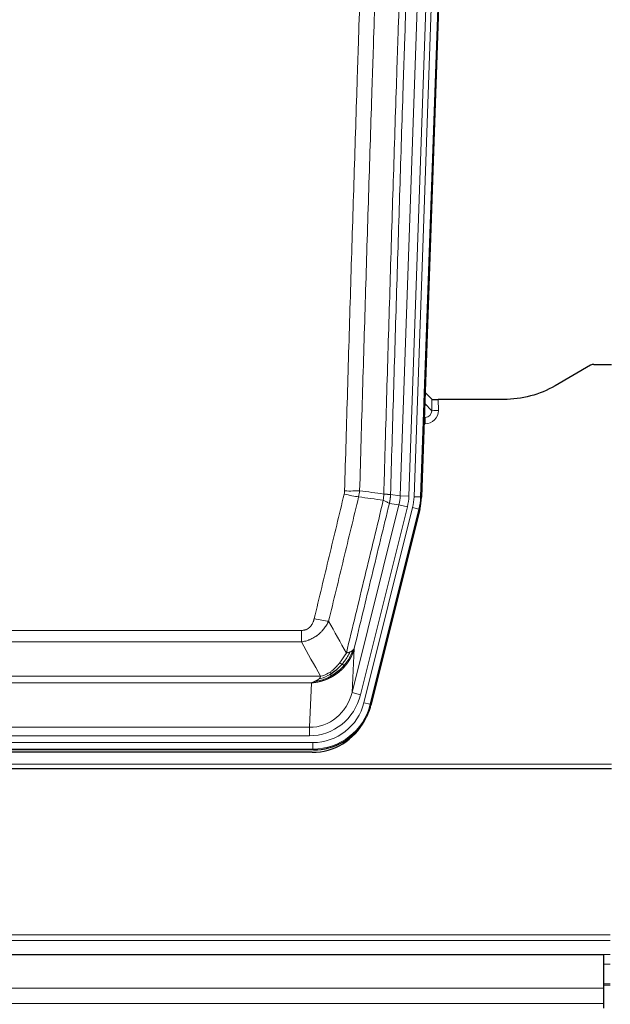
# Model space of a CAD drawing. Header units: inches. Extents: x 0 to 20790, y -12 to 14700.
# Tile 13 of 256: x 2356 to 2626, y 4997 to 5446. Entities that reach past the tile are written whole.
import ezdxf

# ---------------------------------------------------------------- set-up
doc = ezdxf.new("R2010")
doc.units = ezdxf.units.IN
doc.layers.add('1', color=7, linetype='Continuous', true_color=0xffffff)

msp = doc.modelspace()

# ---------------------------------------------------------------- linework, layer by layer
at = {"layer": '1', "color": 110, "linetype": 'Continuous', "lineweight": 13}
for p, q in [((2529.831, 5228.689), (2542.897, 5602.86)), ((2546.889, 5602.72), (2533.823, 5228.549)), ((2536.17, 5228.219), (2549.281, 5603.662)), ((2552.275, 5603.558), (2539.164, 5228.115)), ((2541.029, 5270.762), (2544.243, 5267.434)), ((2544.243, 5267.434), (2544.232, 5272.664)), ((2547.231, 5272.563), (2547.241, 5267.516)), ((2541.25, 5261.506), (2540.706, 5261.506)), ((2540.808, 5264.426), (2541.25, 5264.426)), ((2541.25, 5264.426), (2540.823, 5264.868)), ((2541.25, 5264.426), (2541.25, 5261.506)), ((2529.25, 5224.554), (2524.898, 5225.166)), ((2525.454, 5229.304), (2529.831, 5228.689)), ((2529.831, 5228.689), (2533.823, 5228.549)), ((2539.164, 5228.115), (2536.17, 5228.219)), ((2539.164, 5228.115), (2539.538, 5228.062)), ((2507.898, 5138.916), (2529.25, 5224.554)), ((2511.774, 5137.95), (2533.126, 5223.588)), ((2513.299, 5134.323), (2535.473, 5223.258)), ((2538.38, 5222.533), (2516.206, 5133.598)), ((2529.25, 5224.554), (2533.126, 5223.588)), ((2538.38, 5222.533), (2535.473, 5223.258)), ((2538.753, 5222.48), (2538.38, 5222.533)), ((2279.462, 5167.271), (2484.805, 5167.271)), ((2484.805, 5162.029), (2484.805, 5167.271)), ((2484.805, 5162.029), (2279.462, 5162.029)), ((2508.856, 5158.971), (2507.898, 5138.916)), ((2270.731, 5146.411), (2493.536, 5146.411)), ((2489.424, 5143.381), (2274.844, 5143.381)), ((2488.455, 5123.102), (2489.424, 5143.381)), ((2511.774, 5137.95), (2507.898, 5138.916)), ((2516.206, 5133.598), (2513.299, 5134.323)), ((2516.206, 5133.598), (2516.499, 5133.223)), ((2275.812, 5123.102), (2488.455, 5123.102)), ((2488.455, 5119.238), (2488.455, 5123.102)), ((2488.455, 5119.238), (2275.812, 5119.238)), ((2274.223, 5116.154), (2490.044, 5116.154)), ((2490.044, 5113.158), (2274.223, 5113.158)), ((2490.044, 5113.158), (2490.044, 5116.154)), ((2490.337, 5112.783), (2490.044, 5113.158)), ((2138.134, 5106.298), (2626.134, 5106.298)), ((2625.634, 5028.578), (1409.634, 5028.578)), ((2625.634, 5025.967), (1409.634, 5025.967)), ((2625.634, 5019.494), (1409.634, 5019.494)), ((2625.634, 5015.143), (2622.632, 5015.143)), ((2625.634, 5006.127), (2622.632, 5006.127)), ((2625.634, 5005.627), (2622.632, 5005.627)), ((2625.634, 5005.627), (2622.632, 5005.627)), ((2622.634, 5004.24), (1406.634, 5004.24)), ((2622.634, 4997.252), (1407.147, 4997.252))]:
    msp.add_line(p, q, dxfattribs=at)
at = {"layer": '1', "color": 2, "linetype": 'Continuous', "lineweight": 25}
for p, q in [((2552.656, 5603.708), (2539.538, 5228.062)), ((2616.678, 5288.176), (2600.513, 5278.833)), ((2618.176, 5288.578), (2626.134, 5288.578)), ((2544.232, 5272.664), (2541.205, 5275.799)), ((2577.134, 5272.563), (2547.231, 5272.563)), ((2538.753, 5222.48), (2516.499, 5133.223)), ((2490.337, 5112.783), (2273.93, 5112.783)), ((2489.745, 5111.74), (2274.522, 5111.74)), ((2138.134, 5104.35), (2626.134, 5104.35)), ((2622.634, 5019.32), (1407.147, 5019.32)), ((2622.634, 5004.24), (2622.634, 5019.32)), ((2622.634, 4997.252), (2622.634, 5004.24)), ((2622.634, 4995.009), (2622.634, 4997.252))]:
    msp.add_line(p, q, dxfattribs=at)
for centre, major_axis, ratio, start_param, end_param in [((2618.179, 5285.573), (0.923, -2.86), 0.9982885, 2.8298327, 3.3530369), ((2547.23, 5272.668), (3, 0), 0.0349646, 3.1753451, 4.712515), ((2512.518, 5229.014, 0), (-26.774, 3.763), 0.9986144, 3.0370169, 3.2461684), ((2490.279, 5139.82, 0), (-16.66, 21.323), 0.9977958, 3.5187977, 3.8037475), ((2489.72, 5138.757), (-16.639, 21.297), 0.9990195, 2.4788434, 3.5628372), ((2490.279, 5139.82, 0), (-16.66, 21.323), 0.9977958, 2.4794378, 3.5187977)]:
    msp.add_ellipse(centre, major_axis=major_axis, ratio=ratio, start_param=start_param, end_param=end_param, dxfattribs=at)
at = {"layer": '1', "color": 110, "linetype": 'Continuous', "lineweight": 13}
for centre, major_axis, ratio, start_param, end_param in [((2541.238, 5267.516), (3.237, -5.067), 0.9977321, 5.7157535, 7.2865499), ((2541.238, 5267.437), (1.726, -2.474), 0.9943829, 5.6754356, 7.2462319), ((2547.241, 5267.437), (-3, -0.006), 0.0261769, 4.7123351, 6.249505), ((2504.501, 5232.008), (-9.996, 0.288), 0.1133347, 1.5740649, 2.3314742), ((2504.313, 5230.603), (-9.719, 2.353), 0.1107863, 1.5976112, 2.3432486), ((2509.805, 5229.395), (19.844, -2.789), 0.9980617, 6.1786096, 6.387761), ((2509.805, 5229.395), (23.799, -3.345), 0.9986144, 6.1786096, 6.387761), ((2512.152, 5229.065, 0), (-23.799, 3.345), 0.9986144, 3.0370169, 3.2461684), ((2512.152, 5229.065), (26.766, -3.762), 0.9989218, 6.1786096, 6.387761), ((2490.652, 5174.028), (9.722, -2.342), 0.1329353, 4.744395, 5.4873531), ((2488.535, 5144.084), (-1.001, -20.961), 0.9530564, 0.0460885, 1.3674009), ((2488.535, 5144.084, 0), (-1.185, -24.82), 0.9658521, 0.0460885, 1.3674009), ((2489.992, 5140.187, 0), (-14.809, 18.954), 0.9977958, 2.4794378, 3.8037475), ((2489.992, 5140.187), (16.651, -21.313), 0.9982842, 5.6210305, 6.9453401)]:
    msp.add_ellipse(centre, major_axis=major_axis, ratio=ratio, start_param=start_param, end_param=end_param, dxfattribs=at)
for points, knots in [([(2522.365, 5229.434), (2522.421, 5231.368), (2522.477, 5233.301), (2522.589, 5237.169), (2522.757, 5242.97), (2523.153, 5256.511), (2523.496, 5268.124), (2524.189, 5291.357), (2525.13, 5322.356), (2526.588, 5368.92), (2527.593, 5400.006), (2528.167, 5417.505), (2528.23, 5419.449), (2528.358, 5423.338), (2528.551, 5429.172), (2529.002, 5442.785), (2529.394, 5454.455), (2529.722, 5464.182), (2529.788, 5466.127), (2529.92, 5470.018), (2530.118, 5475.854), (2530.583, 5489.471), (2530.986, 5501.142), (2531.798, 5524.483), (2532.895, 5555.601), (2534.023, 5586.713), (2534.594, 5602.268)], [0, 0, 0, 0, 0.015625, 0.015625, 0.03125, 0.0625, 0.125, 0.125, 0.25, 0.375, 0.5, 0.5, 0.515625, 0.515625, 0.53125, 0.5625, 0.625, 0.625, 0.640625, 0.640625, 0.65625, 0.6875, 0.75, 0.75, 0.875, 1, 1, 1, 1]), ([(2504.501, 5230.875), (2504.938, 5246.113), (2505.829, 5276.613), (2506.749, 5307.16), (2507.451, 5330.089), (2507.687, 5337.735), (2508.163, 5353.033), (2508.403, 5360.684), (2509.128, 5383.649), (2509.619, 5398.965), (2510.243, 5418.118), (2510.368, 5421.949), (2510.62, 5429.611), (2510.998, 5441.103), (2511.38, 5452.596), (2512.151, 5475.581), (2513.193, 5506.228), (2514.801, 5552.199), (2515.902, 5582.848), (2516.459, 5598.173)], [0, 0, 0, 0, 0.125, 0.25, 0.25, 0.3125, 0.3125, 0.375, 0.375, 0.5, 0.5, 0.53125, 0.53125, 0.5625, 0.625, 0.625, 0.75, 0.875, 1, 1, 1, 1]), ([(2523.342, 5597.829), (2522.784, 5582.524), (2521.682, 5551.913), (2520.072, 5505.999), (2519.029, 5475.39), (2518.257, 5452.433), (2517.874, 5440.955), (2517.495, 5429.477), (2517.244, 5421.825), (2517.118, 5417.999), (2516.494, 5398.87), (2516.002, 5383.572), (2515.276, 5360.637), (2515.035, 5352.995), (2514.559, 5337.716), (2514.323, 5330.08), (2513.62, 5307.18), (2512.698, 5276.67), (2511.806, 5246.208), (2511.368, 5230.989)], [0, 0, 0, 0, 0.125, 0.25, 0.375, 0.375, 0.4375, 0.46875, 0.46875, 0.5, 0.5, 0.625, 0.625, 0.6875, 0.6875, 0.75, 0.75, 0.875, 1, 1, 1, 1]), ([(2537.65, 5600.793), (2537.08, 5585.293), (2535.955, 5554.292), (2534.861, 5523.285), (2534.052, 5500.028), (2533.65, 5488.399), (2533.186, 5474.831), (2532.989, 5469.016), (2532.857, 5465.139), (2532.791, 5463.2), (2532.464, 5453.509), (2532.073, 5441.88), (2531.623, 5428.316), (2531.431, 5422.503), (2531.303, 5418.628), (2531.24, 5416.691), (2530.667, 5399.256), (2529.666, 5368.282), (2528.211, 5321.887), (2526.805, 5275.557), (2525.899, 5244.714), (2525.454, 5229.304)], [0, 0, 0, 0, 0.125, 0.25, 0.25, 0.3125, 0.34375, 0.359375, 0.359375, 0.375, 0.375, 0.4375, 0.46875, 0.484375, 0.484375, 0.5, 0.5, 0.625, 0.75, 0.875, 1, 1, 1, 1]), ([(2504.501, 5230.875), (2504.494, 5230.636), (2504.475, 5230.399), (2504.413, 5229.929), (2504.369, 5229.695), (2504.313, 5229.463)], [0, 0, 0, 0, 0.5, 0.5, 1, 1, 1, 1]), ([(2490.652, 5172.661), (2491.786, 5177.389), (2492.921, 5182.118), (2495.194, 5191.579), (2496.331, 5196.311), (2499.746, 5210.512), (2502.028, 5219.985), (2504.313, 5229.463)], [0, 0, 0, 0, 0.25, 0.25, 0.5, 0.5, 1, 1, 1, 1]), ([(2510.909, 5228.189), (2508.621, 5218.724), (2506.337, 5209.265), (2502.918, 5195.083), (2501.779, 5190.358), (2499.504, 5180.91), (2498.367, 5176.187), (2497.232, 5171.466)], [0, 0, 0, 0, 0.5, 0.5, 0.75, 0.75, 1, 1, 1, 1]), ([(2505.299, 5156.957), (2506.697, 5162.752), (2508.096, 5168.548), (2510.899, 5180.146), (2512.302, 5185.948), (2516.515, 5203.359), (2519.331, 5214.975), (2522.153, 5226.6)], [0, 0, 0, 0, 0.25, 0.25, 0.5, 0.5, 1, 1, 1, 1]), ([(2524.898, 5225.166), (2522.212, 5214.117), (2519.533, 5203.077), (2515.522, 5186.528), (2514.186, 5181.013), (2511.519, 5169.989), (2510.186, 5164.479), (2508.856, 5158.971)], [0, 0, 0, 0, 0.5, 0.5, 0.75, 0.75, 1, 1, 1, 1]), ([(2522.365, 5229.434), (2522.344, 5228.957), (2522.329, 5228.481), (2522.27, 5227.536), (2522.228, 5227.066), (2522.153, 5226.6)], [0, 0, 0, 0, 0.5, 0.5, 1, 1, 1, 1]), ([(2522.153, 5226.6), (2522.562, 5226.408), (2522.934, 5226.234), (2523.593, 5225.923), (2523.878, 5225.787), (2524.35, 5225.55), (2524.536, 5225.45), (2524.799, 5225.283), (2524.877, 5225.217), (2524.898, 5225.166)], [0, 0, 0, 0, 0.25, 0.25, 0.5, 0.5, 0.75, 0.75, 1, 1, 1, 1]), ([(2522.365, 5229.434), (2522.378, 5229.433), (2522.403, 5229.431), (2522.441, 5229.428), (2522.479, 5229.425), (2522.517, 5229.422), (2522.556, 5229.419), (2522.594, 5229.416), (2522.633, 5229.413), (2522.671, 5229.409), (2522.71, 5229.406), (2522.749, 5229.404), (2522.788, 5229.401), (2522.827, 5229.398), (2522.866, 5229.395), (2522.905, 5229.392), (2522.944, 5229.389), (2522.983, 5229.386), (2523.022, 5229.384), (2523.061, 5229.381), (2523.1, 5229.378), (2523.14, 5229.375), (2523.179, 5229.373), (2523.218, 5229.37), (2523.257, 5229.368), (2523.296, 5229.365), (2523.336, 5229.363), (2523.375, 5229.36), (2523.414, 5229.358), (2523.453, 5229.355), (2523.492, 5229.353), (2523.531, 5229.351), (2523.569, 5229.348), (2523.608, 5229.346), (2523.647, 5229.344), (2523.685, 5229.342), (2523.724, 5229.34), (2523.762, 5229.338), (2523.8, 5229.336), (2523.838, 5229.334), (2523.876, 5229.332), (2523.913, 5229.33), (2523.951, 5229.328), (2523.988, 5229.326), (2524.025, 5229.325), (2524.062, 5229.323), (2524.099, 5229.321), (2524.135, 5229.32), (2524.172, 5229.318), (2524.207, 5229.317), (2524.243, 5229.315), (2524.279, 5229.314), (2524.314, 5229.313), (2524.349, 5229.311), (2524.383, 5229.31), (2524.418, 5229.309), (2524.452, 5229.308), (2524.485, 5229.307), (2524.518, 5229.306), (2524.554, 5229.305), (2524.59, 5229.304), (2524.629, 5229.302), (2524.666, 5229.301), (2524.703, 5229.301), (2524.739, 5229.3), (2524.774, 5229.299), (2524.808, 5229.298), (2524.842, 5229.298), (2524.874, 5229.297), (2524.906, 5229.296), (2524.937, 5229.296), (2524.967, 5229.295), (2524.996, 5229.295), (2525.024, 5229.295), (2525.052, 5229.295), (2525.079, 5229.294), (2525.104, 5229.294), (2525.129, 5229.294), (2525.153, 5229.294), (2525.176, 5229.294), (2525.199, 5229.294), (2525.22, 5229.294), (2525.241, 5229.294), (2525.26, 5229.295), (2525.279, 5229.295), (2525.297, 5229.295), (2525.314, 5229.296), (2525.33, 5229.296), (2525.345, 5229.296), (2525.36, 5229.297), (2525.373, 5229.297), (2525.386, 5229.298), (2525.398, 5229.299), (2525.408, 5229.299), (2525.418, 5229.3), (2525.427, 5229.301), (2525.435, 5229.301), (2525.443, 5229.302), (2525.449, 5229.303), (2525.453, 5229.304), (2525.454, 5229.304)], [0, 0, 0, 0, 0.0069372, 0.0139334, 0.0209887, 0.028103, 0.0352764, 0.0425088, 0.0498003, 0.0571509, 0.0645605, 0.0720292, 0.0795569, 0.0871437, 0.0947896, 0.1024945, 0.1102584, 0.1180815, 0.1259636, 0.1339048, 0.141905, 0.1499643, 0.1580827, 0.1662601, 0.1744966, 0.1827922, 0.1911468, 0.1995605, 0.2080333, 0.2165651, 0.225156, 0.233806, 0.2425151, 0.2512832, 0.2601104, 0.2689967, 0.277942, 0.2869465, 0.29601, 0.3051325, 0.3143142, 0.3235549, 0.3328547, 0.3422136, 0.3516315, 0.3611085, 0.3706446, 0.3802398, 0.3898941, 0.3996074, 0.4093798, 0.4192113, 0.4291019, 0.4390515, 0.4490602, 0.459128, 0.4692549, 0.4794409, 0.4896859, 0.4999901, 0.5124905, 0.524991, 0.5374914, 0.5499918, 0.5624922, 0.5749926, 0.587493, 0.5999934, 0.6124937, 0.6249941, 0.6374944, 0.6499948, 0.6624951, 0.6749954, 0.6874957, 0.699996, 0.7124963, 0.7249966, 0.7374968, 0.7499971, 0.7624973, 0.7749976, 0.7874978, 0.799998, 0.8124982, 0.8249984, 0.8374986, 0.8499988, 0.8624989, 0.8749991, 0.8874992, 0.8999993, 0.9124995, 0.9249996, 0.9374997, 0.9499998, 0.9624998, 0.9749999, 0.9875, 1, 1, 1, 1]), ([(2525.454, 5229.304), (2525.454, 5229.291), (2525.453, 5229.244), (2525.449, 5229.141), (2525.442, 5228.975), (2525.431, 5228.746), (2525.412, 5228.453), (2525.383, 5228.096), (2525.342, 5227.677), (2525.298, 5227.319), (2525.259, 5227.043), (2525.234, 5226.872), (2525.208, 5226.705), (2525.181, 5226.543), (2525.153, 5226.385), (2525.126, 5226.232), (2525.097, 5226.083), (2525.069, 5225.939), (2525.041, 5225.799), (2525.012, 5225.664), (2524.983, 5225.533), (2524.955, 5225.407), (2524.927, 5225.285), (2524.908, 5225.205), (2524.898, 5225.166)], [0, 0, 0, 0, 0.0092499, 0.0337179, 0.073404, 0.128308, 0.1984299, 0.2837694, 0.3843264, 0.5001005, 0.5424888, 0.5838484, 0.6241794, 0.6634821, 0.7017567, 0.7390032, 0.7752221, 0.8104134, 0.8445775, 0.8777146, 0.909825, 0.9409091, 0.9709673, 1, 1, 1, 1]), ([(2490.652, 5172.661), (2490.631, 5172.574), (2490.609, 5172.486), (2490.563, 5172.312), (2490.539, 5172.225), (2490.463, 5171.966), (2490.409, 5171.795), (2490.291, 5171.457), (2490.227, 5171.29), (2490.091, 5170.96), (2490.017, 5170.797), (2489.86, 5170.476), (2489.776, 5170.318), (2489.641, 5170.085), (2489.594, 5170.007), (2489.498, 5169.854), (2489.448, 5169.778), (2489.294, 5169.555), (2489.186, 5169.41), (2488.958, 5169.131), (2488.839, 5168.997), (2488.649, 5168.804), (2488.552, 5168.71), (2488.451, 5168.619), (2488.383, 5168.559), (2488.348, 5168.529), (2488.174, 5168.383), (2488.029, 5168.274), (2487.582, 5167.972), (2487.266, 5167.803), (2486.845, 5167.633), (2486.76, 5167.601), (2486.587, 5167.541), (2486.5, 5167.514), (2486.239, 5167.439), (2486.063, 5167.398), (2485.708, 5167.333), (2485.529, 5167.31), (2485.169, 5167.278), (2484.988, 5167.271), (2484.805, 5167.271)], [0, 0, 0, 0, 0.03125, 0.03125, 0.0625, 0.0625, 0.125, 0.125, 0.1875, 0.1875, 0.25, 0.25, 0.3125, 0.3125, 0.34375, 0.34375, 0.375, 0.375, 0.4375, 0.4375, 0.5, 0.5, 0.53125, 0.546875, 0.546875, 0.5625, 0.5625, 0.625, 0.625, 0.75, 0.75, 0.78125, 0.78125, 0.8125, 0.8125, 0.875, 0.875, 0.9375, 0.9375, 1, 1, 1, 1]), ([(2497.232, 5171.466), (2496.934, 5170.855), (2496.608, 5170.263), (2495.895, 5169.119), (2495.509, 5168.567), (2494.88, 5167.771), (2494.608, 5167.446), (2494.323, 5167.13), (2494.208, 5167.004), (2494.15, 5166.942), (2493.974, 5166.756), (2493.856, 5166.634), (2493.253, 5166.033), (2492.744, 5165.584), (2492.072, 5165.063), (2491.936, 5164.961), (2491.729, 5164.81), (2491.659, 5164.761), (2491.519, 5164.663), (2491.449, 5164.615), (2491.097, 5164.376), (2490.81, 5164.195), (2489.934, 5163.681), (2489.329, 5163.377), (2488.626, 5163.08), (2488.547, 5163.047), (2488.39, 5162.984), (2488.31, 5162.952), (2488.072, 5162.861), (2487.913, 5162.802), (2487.433, 5162.636), (2487.111, 5162.535), (2486.136, 5162.265), (2485.475, 5162.127), (2484.805, 5162.029)], [0, 0, 0, 0, 0.125, 0.125, 0.25, 0.25, 0.3125, 0.328125, 0.328125, 0.34375, 0.34375, 0.375, 0.375, 0.5, 0.5, 0.53125, 0.53125, 0.546875, 0.546875, 0.5625, 0.5625, 0.625, 0.625, 0.75, 0.75, 0.765625, 0.765625, 0.78125, 0.78125, 0.8125, 0.8125, 0.875, 0.875, 1, 1, 1, 1]), ([(2508.217, 5158.188), (2507.604, 5156.376), (2506.708, 5154.597), (2505.179, 5152.415), (2504.769, 5151.885), (2504.334, 5151.375)], [0, 0, 0, 0, 0.75, 0.75, 1, 1, 1, 1]), ([(2508.856, 5158.971), (2508.85, 5158.948), (2508.838, 5158.903), (2508.82, 5158.834), (2508.802, 5158.766), (2508.783, 5158.698), (2508.764, 5158.631), (2508.746, 5158.564), (2508.727, 5158.497), (2508.708, 5158.43), (2508.688, 5158.364), (2508.669, 5158.298), (2508.649, 5158.232), (2508.63, 5158.167), (2508.61, 5158.102), (2508.59, 5158.037), (2508.569, 5157.972), (2508.549, 5157.908), (2508.528, 5157.844), (2508.508, 5157.78), (2508.487, 5157.717), (2508.466, 5157.654), (2508.445, 5157.591), (2508.424, 5157.529), (2508.402, 5157.466), (2508.381, 5157.404), (2508.359, 5157.343), (2508.337, 5157.282), (2508.316, 5157.221), (2508.294, 5157.16), (2508.272, 5157.099), (2508.249, 5157.039), (2508.227, 5156.979), (2508.205, 5156.92), (2508.182, 5156.861), (2508.159, 5156.802), (2508.137, 5156.743), (2508.114, 5156.684), (2508.091, 5156.626), (2508.068, 5156.569), (2508.045, 5156.511), (2508.022, 5156.454), (2507.998, 5156.397), (2507.975, 5156.34), (2507.951, 5156.284), (2507.928, 5156.228), (2507.904, 5156.172), (2507.881, 5156.117), (2507.857, 5156.061), (2507.833, 5156.006), (2507.809, 5155.952), (2507.785, 5155.897), (2507.761, 5155.843), (2507.737, 5155.79), (2507.713, 5155.736), (2507.688, 5155.683), (2507.664, 5155.63), (2507.64, 5155.577), (2507.615, 5155.525), (2507.591, 5155.473), (2507.566, 5155.421), (2507.542, 5155.37), (2507.517, 5155.319), (2507.492, 5155.268), (2507.468, 5155.217), (2507.443, 5155.167), (2507.418, 5155.117), (2507.394, 5155.067), (2507.369, 5155.017), (2507.344, 5154.968), (2507.319, 5154.919), (2507.294, 5154.871), (2507.269, 5154.822), (2507.244, 5154.774), (2507.219, 5154.726), (2507.194, 5154.679), (2507.169, 5154.631), (2507.144, 5154.584), (2507.119, 5154.538), (2507.094, 5154.491), (2507.069, 5154.445), (2507.044, 5154.399), (2507.019, 5154.353), (2506.994, 5154.308), (2506.969, 5154.263), (2506.944, 5154.218), (2506.919, 5154.174), (2506.893, 5154.129), (2506.868, 5154.085), (2506.843, 5154.042), (2506.818, 5153.998), (2506.793, 5153.955), (2506.768, 5153.912), (2506.743, 5153.869), (2506.718, 5153.827), (2506.693, 5153.785), (2506.668, 5153.743), (2506.643, 5153.701), (2506.618, 5153.66), (2506.593, 5153.619), (2506.569, 5153.578), (2506.544, 5153.537), (2506.519, 5153.497), (2506.494, 5153.457), (2506.469, 5153.417), (2506.445, 5153.378), (2506.42, 5153.338), (2506.395, 5153.299), (2506.371, 5153.261), (2506.346, 5153.222), (2506.322, 5153.184), (2506.297, 5153.146), (2506.273, 5153.108), (2506.248, 5153.071), (2506.224, 5153.033), (2506.2, 5152.996), (2506.175, 5152.96), (2506.151, 5152.923), (2506.127, 5152.887), (2506.103, 5152.851), (2506.079, 5152.815), (2506.055, 5152.78), (2506.031, 5152.745), (2506.007, 5152.71), (2505.983, 5152.675), (2505.96, 5152.64), (2505.936, 5152.606), (2505.912, 5152.572), (2505.889, 5152.538), (2505.865, 5152.505), (2505.842, 5152.471), (2505.819, 5152.438), (2505.795, 5152.406), (2505.772, 5152.373), (2505.749, 5152.341), (2505.726, 5152.309), (2505.703, 5152.277), (2505.68, 5152.245), (2505.658, 5152.214), (2505.635, 5152.183), (2505.612, 5152.152), (2505.59, 5152.121), (2505.567, 5152.091), (2505.545, 5152.06), (2505.522, 5152.03), (2505.5, 5152.001), (2505.478, 5151.971), (2505.456, 5151.942), (2505.434, 5151.913), (2505.412, 5151.884), (2505.391, 5151.855), (2505.369, 5151.827), (2505.347, 5151.799), (2505.326, 5151.771), (2505.305, 5151.743), (2505.283, 5151.716), (2505.262, 5151.689), (2505.241, 5151.662), (2505.22, 5151.635), (2505.199, 5151.608), (2505.179, 5151.582), (2505.158, 5151.556), (2505.137, 5151.53), (2505.117, 5151.504), (2505.097, 5151.479), (2505.076, 5151.453), (2505.056, 5151.428), (2505.036, 5151.404), (2505.016, 5151.379), (2504.997, 5151.355), (2504.977, 5151.33), (2504.957, 5151.307), (2504.938, 5151.283), (2504.919, 5151.259), (2504.9, 5151.236), (2504.88, 5151.213), (2504.862, 5151.19), (2504.843, 5151.167), (2504.83, 5151.152), (2504.824, 5151.145)], [0, 0, 0, 0, 0.0080212, 0.0160154, 0.0239827, 0.0319231, 0.0398365, 0.0477229, 0.0555824, 0.0634149, 0.0712205, 0.0789992, 0.0867509, 0.0944756, 0.1021734, 0.1098443, 0.1174881, 0.1251051, 0.1326951, 0.1402581, 0.1477942, 0.1553034, 0.1627856, 0.1702408, 0.1776691, 0.1850704, 0.1924448, 0.1997923, 0.2071128, 0.2144063, 0.2216729, 0.2289126, 0.2361253, 0.243311, 0.2504698, 0.2576016, 0.2647065, 0.2717845, 0.2788355, 0.2858595, 0.2928566, 0.2998268, 0.30677, 0.3136862, 0.3205755, 0.3274379, 0.3342733, 0.3410817, 0.3478632, 0.3546178, 0.3613454, 0.3680461, 0.3747198, 0.3813665, 0.3879863, 0.3945792, 0.4011451, 0.4076841, 0.4141961, 0.4206811, 0.4271393, 0.4335704, 0.4399746, 0.4463519, 0.4527022, 0.4590256, 0.465322, 0.4715915, 0.477834, 0.4840496, 0.4902382, 0.4963999, 0.5025346, 0.5086424, 0.5147232, 0.5207771, 0.526804, 0.532804, 0.5387771, 0.5447232, 0.5506423, 0.5565345, 0.5623997, 0.568238, 0.5740494, 0.5798338, 0.5855912, 0.5913217, 0.5970253, 0.6027019, 0.6083515, 0.6139742, 0.61957, 0.6251388, 0.6306807, 0.6361956, 0.6416836, 0.6471446, 0.6525787, 0.6579858, 0.663366, 0.6687192, 0.6740455, 0.6793448, 0.6846172, 0.6898627, 0.6950812, 0.7002727, 0.7054373, 0.710575, 0.7156857, 0.7207694, 0.7258262, 0.7308561, 0.735859, 0.740835, 0.745784, 0.7507061, 0.7556012, 0.7604694, 0.7653107, 0.7701249, 0.7749123, 0.7796727, 0.7844061, 0.7891127, 0.7937922, 0.7984448, 0.8030705, 0.8076692, 0.812241, 0.8167858, 0.8213037, 0.8257947, 0.8302587, 0.8346957, 0.8391058, 0.843489, 0.8478452, 0.8521745, 0.8564768, 0.8607522, 0.8650006, 0.8692221, 0.8734166, 0.8775842, 0.8817249, 0.8858386, 0.8899254, 0.8939852, 0.8980181, 0.902024, 0.906003, 0.909955, 0.9138802, 0.9177783, 0.9216495, 0.9254938, 0.9293111, 0.9331015, 0.936865, 0.9406015, 0.944311, 0.9479937, 0.9516493, 0.9552781, 0.9588799, 0.9624547, 0.9660026, 0.9695236, 0.9730176, 0.9764847, 0.9799249, 0.9833381, 0.9867243, 0.9900837, 0.993416, 0.9967215, 1, 1, 1, 1]), ([(2508.217, 5158.188), (2508.178, 5158.158), (2508.137, 5158.128), (2507.97, 5158.009), (2507.831, 5157.922), (2507.527, 5157.754), (2507.363, 5157.673), (2507.128, 5157.568), (2507.068, 5157.542), (2507.006, 5157.517)], [0, 0, 0, 0, 0.125, 0.125, 0.5, 0.5, 0.875, 0.875, 1, 1, 1, 1]), ([(2508.856, 5158.971), (2508.771, 5158.763), (2508.629, 5158.563), (2508.366, 5158.311), (2508.294, 5158.249), (2508.217, 5158.188)], [0, 0, 0, 0, 0.75, 0.75, 1, 1, 1, 1]), ([(2505.299, 5156.957), (2504.606, 5155.817), (2503.84, 5154.628), (2502.713, 5153.098), (2502.422, 5152.721), (2502.124, 5152.351)], [0, 0, 0, 0, 0.75, 0.75, 1, 1, 1, 1]), ([(2507.006, 5157.517), (2506.308, 5156.051), (2505.437, 5154.597), (2504.076, 5152.778), (2503.719, 5152.333), (2503.348, 5151.902)], [0, 0, 0, 0, 0.75, 0.75, 1, 1, 1, 1]), ([(2507.006, 5157.517), (2506.883, 5157.465), (2506.755, 5157.415), (2506.423, 5157.293), (2506.212, 5157.222), (2505.771, 5157.086), (2505.54, 5157.02), (2505.299, 5156.957)], [0, 0, 0, 0, 0.25, 0.25, 0.625, 0.625, 1, 1, 1, 1]), ([(2504.824, 5151.145), (2504.809, 5151.127), (2504.78, 5151.092), (2504.736, 5151.04), (2504.691, 5150.987), (2504.647, 5150.935), (2504.602, 5150.883), (2504.558, 5150.832), (2504.513, 5150.78), (2504.468, 5150.729), (2504.423, 5150.678), (2504.378, 5150.628), (2504.333, 5150.577), (2504.288, 5150.527), (2504.243, 5150.477), (2504.197, 5150.427), (2504.152, 5150.377), (2504.106, 5150.328), (2504.06, 5150.279), (2504.014, 5150.23), (2503.969, 5150.181), (2503.923, 5150.133), (2503.877, 5150.084), (2503.83, 5150.036), (2503.784, 5149.989), (2503.738, 5149.941), (2503.691, 5149.894), (2503.645, 5149.846), (2503.598, 5149.799), (2503.552, 5149.753), (2503.505, 5149.706), (2503.458, 5149.66), (2503.412, 5149.614), (2503.365, 5149.568), (2503.318, 5149.522), (2503.271, 5149.477), (2503.223, 5149.431), (2503.176, 5149.386), (2503.129, 5149.342), (2503.082, 5149.297), (2503.034, 5149.253), (2502.987, 5149.208), (2502.939, 5149.164), (2502.892, 5149.121), (2502.844, 5149.077), (2502.796, 5149.034), (2502.749, 5148.991), (2502.701, 5148.948), (2502.653, 5148.905), (2502.605, 5148.863), (2502.557, 5148.821), (2502.509, 5148.779), (2502.461, 5148.737), (2502.413, 5148.695), (2502.365, 5148.654), (2502.317, 5148.613), (2502.268, 5148.572), (2502.22, 5148.531), (2502.172, 5148.49), (2502.123, 5148.45), (2502.075, 5148.41), (2502.026, 5148.37), (2501.978, 5148.33), (2501.929, 5148.291), (2501.881, 5148.251), (2501.832, 5148.212), (2501.784, 5148.173), (2501.735, 5148.135), (2501.686, 5148.096), (2501.638, 5148.058), (2501.589, 5148.02), (2501.54, 5147.982), (2501.491, 5147.944), (2501.442, 5147.907), (2501.393, 5147.869), (2501.345, 5147.832), (2501.296, 5147.795), (2501.247, 5147.759), (2501.198, 5147.722), (2501.149, 5147.686), (2501.1, 5147.65), (2501.051, 5147.614), (2501.002, 5147.578), (2500.953, 5147.543), (2500.904, 5147.508), (2500.855, 5147.473), (2500.805, 5147.438), (2500.756, 5147.403), (2500.707, 5147.368), (2500.658, 5147.334), (2500.609, 5147.3), (2500.56, 5147.266), (2500.511, 5147.232), (2500.461, 5147.199), (2500.412, 5147.166), (2500.363, 5147.133), (2500.314, 5147.1), (2500.265, 5147.067), (2500.216, 5147.034), (2500.166, 5147.002), (2500.117, 5146.97), (2500.068, 5146.938), (2500.019, 5146.906), (2499.97, 5146.874), (2499.92, 5146.843), (2499.871, 5146.812), (2499.822, 5146.781), (2499.773, 5146.75), (2499.724, 5146.719), (2499.675, 5146.689), (2499.626, 5146.658), (2499.576, 5146.628), (2499.527, 5146.598), (2499.478, 5146.569), (2499.429, 5146.539), (2499.38, 5146.51), (2499.331, 5146.48), (2499.282, 5146.451), (2499.233, 5146.422), (2499.184, 5146.394), (2499.135, 5146.365), (2499.086, 5146.337), (2499.037, 5146.309), (2498.988, 5146.281), (2498.939, 5146.253), (2498.89, 5146.226), (2498.841, 5146.198), (2498.792, 5146.171), (2498.744, 5146.144), (2498.695, 5146.117), (2498.646, 5146.09), (2498.597, 5146.064), (2498.548, 5146.037), (2498.5, 5146.011), (2498.451, 5145.985), (2498.402, 5145.959), (2498.354, 5145.934), (2498.305, 5145.908), (2498.257, 5145.883), (2498.208, 5145.857), (2498.16, 5145.832), (2498.111, 5145.808), (2498.063, 5145.783), (2498.014, 5145.758), (2497.966, 5145.734), (2497.918, 5145.71), (2497.869, 5145.686), (2497.837, 5145.67), (2497.821, 5145.662)], [0, 0, 0, 0, 0.0076941, 0.0153765, 0.0230472, 0.0307061, 0.0383534, 0.045989, 0.0536129, 0.061225, 0.0688255, 0.0764143, 0.0839914, 0.0915567, 0.0991104, 0.1066524, 0.1141827, 0.1217013, 0.1292082, 0.1367034, 0.1441869, 0.1516588, 0.1591189, 0.1665674, 0.1740041, 0.1814292, 0.1888426, 0.1962444, 0.2036344, 0.2110128, 0.2183794, 0.2257344, 0.2330778, 0.2404094, 0.2477294, 0.2550377, 0.2623343, 0.2696193, 0.2768926, 0.2841542, 0.2914041, 0.2986424, 0.305869, 0.313084, 0.3202872, 0.3274789, 0.3346588, 0.3418271, 0.3489838, 0.3561287, 0.3632621, 0.3703837, 0.3774937, 0.3845921, 0.3916788, 0.3987539, 0.4058173, 0.412869, 0.4199092, 0.4269376, 0.4339544, 0.4409596, 0.4479532, 0.454935, 0.4619053, 0.4688639, 0.4758109, 0.4827462, 0.4896699, 0.496582, 0.5034825, 0.5103713, 0.5172485, 0.524114, 0.5309679, 0.5378102, 0.5446409, 0.55146, 0.5582674, 0.5650632, 0.5718474, 0.57862, 0.5853809, 0.5921303, 0.598868, 0.6055941, 0.6123087, 0.6190116, 0.6257029, 0.6323825, 0.6390506, 0.6457071, 0.652352, 0.6589853, 0.665607, 0.672217, 0.6788155, 0.6854024, 0.6919777, 0.6985414, 0.7050935, 0.7116341, 0.718163, 0.7246804, 0.7311862, 0.7376804, 0.744163, 0.750634, 0.7570935, 0.7635413, 0.7699776, 0.7764024, 0.7828155, 0.7892171, 0.7956072, 0.8019856, 0.8083525, 0.8147079, 0.8210516, 0.8273839, 0.8337045, 0.8400136, 0.8463112, 0.8525972, 0.8588716, 0.8651345, 0.8713859, 0.8776257, 0.8838539, 0.8900706, 0.8962758, 0.9024695, 0.9086516, 0.9148221, 0.9209812, 0.9271287, 0.9332646, 0.9393891, 0.945502, 0.9516034, 0.9576933, 0.9637717, 0.9698385, 0.9758938, 0.9819376, 0.9879699, 0.9939907, 1, 1, 1, 1]), ([(2502.124, 5152.351), (2501.974, 5152.165), (2501.823, 5151.982), (2501.208, 5151.259), (2500.729, 5150.737), (2499.735, 5149.756), (2499.22, 5149.297), (2498.513, 5148.738), (2498.335, 5148.603), (2498.154, 5148.472)], [0, 0, 0, 0, 0.125, 0.125, 0.5, 0.5, 0.875, 0.875, 1, 1, 1, 1]), ([(2503.348, 5151.902), (2503.249, 5151.95), (2503.148, 5151.998), (2502.891, 5152.112), (2502.734, 5152.176), (2502.423, 5152.282), (2502.27, 5152.325), (2502.124, 5152.351)], [0, 0, 0, 0, 0.25, 0.25, 0.625, 0.625, 1, 1, 1, 1]), ([(2504.334, 5151.375), (2504.303, 5151.392), (2504.271, 5151.41), (2504.136, 5151.485), (2504.023, 5151.548), (2503.774, 5151.683), (2503.638, 5151.756), (2503.446, 5151.853), (2503.397, 5151.878), (2503.348, 5151.902)], [0, 0, 0, 0, 0.125, 0.125, 0.5, 0.5, 0.875, 0.875, 1, 1, 1, 1]), ([(2504.824, 5151.145), (2504.753, 5151.157), (2504.653, 5151.202), (2504.452, 5151.31), (2504.395, 5151.34), (2504.334, 5151.375)], [0, 0, 0, 0, 0.75, 0.75, 1, 1, 1, 1]), ([(2497.821, 5145.662), (2497.8, 5145.651), (2497.756, 5145.63), (2497.691, 5145.598), (2497.626, 5145.567), (2497.561, 5145.536), (2497.496, 5145.505), (2497.431, 5145.474), (2497.366, 5145.444), (2497.301, 5145.414), (2497.236, 5145.384), (2497.17, 5145.354), (2497.105, 5145.325), (2497.04, 5145.295), (2496.975, 5145.267), (2496.91, 5145.238), (2496.845, 5145.209), (2496.779, 5145.181), (2496.714, 5145.153), (2496.649, 5145.125), (2496.584, 5145.098), (2496.518, 5145.071), (2496.453, 5145.044), (2496.388, 5145.017), (2496.323, 5144.99), (2496.257, 5144.964), (2496.192, 5144.938), (2496.127, 5144.912), (2496.062, 5144.887), (2495.996, 5144.861), (2495.931, 5144.836), (2495.866, 5144.811), (2495.801, 5144.787), (2495.736, 5144.762), (2495.67, 5144.738), (2495.605, 5144.714), (2495.54, 5144.69), (2495.475, 5144.667), (2495.41, 5144.643), (2495.345, 5144.62), (2495.28, 5144.598), (2495.215, 5144.575), (2495.15, 5144.553), (2495.084, 5144.531), (2495.019, 5144.509), (2494.954, 5144.487), (2494.889, 5144.465), (2494.825, 5144.444), (2494.76, 5144.423), (2494.695, 5144.402), (2494.63, 5144.382), (2494.565, 5144.362), (2494.5, 5144.341), (2494.435, 5144.322), (2494.371, 5144.302), (2494.306, 5144.282), (2494.241, 5144.263), (2494.177, 5144.244), (2494.112, 5144.225), (2494.047, 5144.207), (2493.983, 5144.188), (2493.918, 5144.17), (2493.854, 5144.152), (2493.789, 5144.135), (2493.725, 5144.117), (2493.661, 5144.1), (2493.596, 5144.083), (2493.532, 5144.066), (2493.468, 5144.049), (2493.404, 5144.033), (2493.34, 5144.016), (2493.275, 5144), (2493.211, 5143.984), (2493.147, 5143.969), (2493.083, 5143.953), (2493.02, 5143.938), (2492.956, 5143.923), (2492.892, 5143.908), (2492.828, 5143.894), (2492.764, 5143.879), (2492.701, 5143.865), (2492.637, 5143.851), (2492.574, 5143.837), (2492.51, 5143.824), (2492.447, 5143.81), (2492.383, 5143.797), (2492.32, 5143.784), (2492.257, 5143.771), (2492.194, 5143.758), (2492.131, 5143.746), (2492.068, 5143.734), (2492.005, 5143.722), (2491.942, 5143.71), (2491.879, 5143.698), (2491.816, 5143.687), (2491.753, 5143.676), (2491.691, 5143.664), (2491.628, 5143.654), (2491.565, 5143.643), (2491.503, 5143.632), (2491.44, 5143.622), (2491.378, 5143.612), (2491.316, 5143.602), (2491.254, 5143.592), (2491.192, 5143.582), (2491.129, 5143.573), (2491.068, 5143.564), (2491.006, 5143.555), (2490.944, 5143.546), (2490.882, 5143.537), (2490.82, 5143.529), (2490.759, 5143.52), (2490.697, 5143.512), (2490.636, 5143.504), (2490.574, 5143.496), (2490.513, 5143.489), (2490.452, 5143.481), (2490.391, 5143.474), (2490.33, 5143.467), (2490.269, 5143.46), (2490.208, 5143.453), (2490.147, 5143.447), (2490.086, 5143.44), (2490.025, 5143.434), (2489.965, 5143.428), (2489.904, 5143.422), (2489.844, 5143.416), (2489.784, 5143.411), (2489.723, 5143.405), (2489.663, 5143.4), (2489.603, 5143.395), (2489.543, 5143.39), (2489.483, 5143.385), (2489.444, 5143.382), (2489.424, 5143.381)], [0, 0, 0, 0, 0.0081592, 0.0163092, 0.0244501, 0.0325819, 0.0407045, 0.0488181, 0.0569225, 0.0650178, 0.0731041, 0.0811812, 0.0892493, 0.0973083, 0.1053581, 0.113399, 0.1214307, 0.1294534, 0.137467, 0.1454716, 0.1534671, 0.1614536, 0.169431, 0.1773994, 0.1853588, 0.1933091, 0.2012504, 0.2091827, 0.217106, 0.2250203, 0.2329256, 0.2408219, 0.2487092, 0.2565875, 0.2644568, 0.2723172, 0.2801686, 0.288011, 0.2958444, 0.303669, 0.3114845, 0.3192911, 0.3270888, 0.3348775, 0.3426574, 0.3504282, 0.3581902, 0.3659433, 0.3736874, 0.3814227, 0.389149, 0.3968665, 0.4045751, 0.4122748, 0.4199656, 0.4276476, 0.4353206, 0.4429849, 0.4506403, 0.4582868, 0.4659245, 0.4735534, 0.4811734, 0.4887846, 0.496387, 0.5039805, 0.5115653, 0.5191413, 0.5267084, 0.5342668, 0.5418164, 0.5493572, 0.5568893, 0.5644125, 0.5719271, 0.5794328, 0.5869298, 0.5944181, 0.6018976, 0.6093684, 0.6168305, 0.6242839, 0.6317285, 0.6391644, 0.6465917, 0.6540102, 0.6614201, 0.6688212, 0.6762137, 0.6835975, 0.6909727, 0.6983392, 0.705697, 0.7130462, 0.7203868, 0.7277187, 0.735042, 0.7423567, 0.7496628, 0.7569603, 0.7642491, 0.7715294, 0.7788011, 0.7860642, 0.7933187, 0.8005646, 0.807802, 0.8150309, 0.8222512, 0.8294629, 0.8366661, 0.8438608, 0.851047, 0.8582246, 0.8653938, 0.8725544, 0.8797065, 0.8868502, 0.8939854, 0.9011121, 0.9082303, 0.9153401, 0.9224414, 0.9295343, 0.9366187, 0.9436947, 0.9507623, 0.9578214, 0.9648722, 0.9719145, 0.9789485, 0.985974, 0.9929912, 1, 1, 1, 1]), ([(2498.136, 5146.374), (2497.558, 5146.064), (2496.97, 5145.783), (2494.596, 5144.778), (2492.767, 5144.295), (2490.994, 5144.072)], [0, 0, 0, 0, 0.25, 0.25, 1, 1, 1, 1]), ([(2490.994, 5144.072), (2491.009, 5144.079), (2491.037, 5144.092), (2491.078, 5144.113), (2491.119, 5144.132), (2491.158, 5144.152), (2491.197, 5144.171), (2491.234, 5144.19), (2491.27, 5144.208), (2491.306, 5144.226), (2491.34, 5144.244), (2491.373, 5144.261), (2491.405, 5144.277), (2491.436, 5144.294), (2491.466, 5144.309), (2491.495, 5144.325), (2491.523, 5144.34), (2491.55, 5144.354), (2491.576, 5144.368), (2491.6, 5144.381), (2491.624, 5144.394), (2491.647, 5144.406), (2491.668, 5144.418), (2491.689, 5144.429), (2491.708, 5144.44), (2491.727, 5144.45), (2491.744, 5144.46), (2491.76, 5144.469), (2491.775, 5144.478), (2491.79, 5144.486), (2491.803, 5144.493), (2491.815, 5144.5), (2491.826, 5144.506), (2491.836, 5144.512), (2491.845, 5144.517), (2491.853, 5144.521), (2491.859, 5144.525), (2491.865, 5144.528), (2491.87, 5144.531), (2491.882, 5144.538), (2491.903, 5144.551), (2491.932, 5144.568), (2491.961, 5144.585), (2491.989, 5144.602), (2492.017, 5144.619), (2492.045, 5144.636), (2492.072, 5144.653), (2492.099, 5144.67), (2492.125, 5144.687), (2492.152, 5144.704), (2492.178, 5144.72), (2492.203, 5144.737), (2492.229, 5144.754), (2492.254, 5144.77), (2492.278, 5144.787), (2492.303, 5144.803), (2492.327, 5144.82), (2492.35, 5144.836), (2492.374, 5144.852), (2492.397, 5144.869), (2492.419, 5144.885), (2492.442, 5144.901), (2492.464, 5144.917), (2492.485, 5144.933), (2492.507, 5144.949), (2492.528, 5144.964), (2492.548, 5144.98), (2492.569, 5144.996), (2492.589, 5145.011), (2492.609, 5145.027), (2492.628, 5145.042), (2492.647, 5145.057), (2492.659, 5145.067), (2492.666, 5145.072)], [0, 0, 0, 0, 0.0247661, 0.0489206, 0.0724636, 0.0953949, 0.1177147, 0.1394229, 0.1605195, 0.1810045, 0.2008779, 0.2201398, 0.23879, 0.2568287, 0.2742558, 0.2910713, 0.3072753, 0.3228676, 0.3378484, 0.3522176, 0.3659752, 0.3791212, 0.3916556, 0.4035785, 0.4148897, 0.4255894, 0.4356775, 0.445154, 0.454019, 0.4622723, 0.4699141, 0.4769443, 0.4833629, 0.48917, 0.4943654, 0.4989493, 0.5029216, 0.5062824, 0.5090316, 0.5111692, 0.5284651, 0.5456049, 0.5625886, 0.5794163, 0.5960881, 0.612604, 0.6289642, 0.6451687, 0.6612176, 0.6771111, 0.6928491, 0.7084319, 0.7238594, 0.7391318, 0.7542492, 0.7692118, 0.7840195, 0.7986726, 0.8131712, 0.8275153, 0.8417051, 0.8557408, 0.8696224, 0.8833501, 0.8969241, 0.9103445, 0.9236114, 0.936725, 0.9496856, 0.9624932, 0.975148, 0.9876502, 1, 1, 1, 1]), ([(2498.305, 5147.49), (2497.847, 5147.198), (2497.383, 5146.927), (2495.513, 5145.933), (2494.076, 5145.393), (2492.666, 5145.072)], [0, 0, 0, 0, 0.25, 0.25, 1, 1, 1, 1]), ([(2492.666, 5145.072), (2492.674, 5145.079), (2492.69, 5145.092), (2492.713, 5145.112), (2492.737, 5145.131), (2492.76, 5145.151), (2492.782, 5145.171), (2492.804, 5145.191), (2492.826, 5145.211), (2492.848, 5145.231), (2492.869, 5145.251), (2492.89, 5145.271), (2492.911, 5145.291), (2492.931, 5145.311), (2492.951, 5145.331), (2492.971, 5145.351), (2492.99, 5145.371), (2493.009, 5145.391), (2493.028, 5145.411), (2493.046, 5145.431), (2493.064, 5145.451), (2493.082, 5145.472), (2493.099, 5145.492), (2493.116, 5145.512), (2493.133, 5145.532), (2493.149, 5145.553), (2493.165, 5145.573), (2493.181, 5145.593), (2493.196, 5145.614), (2493.211, 5145.634), (2493.226, 5145.654), (2493.24, 5145.675), (2493.254, 5145.695), (2493.268, 5145.715), (2493.281, 5145.736), (2493.294, 5145.756), (2493.307, 5145.777), (2493.32, 5145.797), (2493.332, 5145.818), (2493.343, 5145.838), (2493.355, 5145.858), (2493.366, 5145.879), (2493.376, 5145.899), (2493.387, 5145.92), (2493.397, 5145.94), (2493.407, 5145.961), (2493.416, 5145.981), (2493.425, 5146.002), (2493.434, 5146.022), (2493.442, 5146.043), (2493.45, 5146.063), (2493.458, 5146.084), (2493.465, 5146.104), (2493.472, 5146.125), (2493.479, 5146.145), (2493.485, 5146.166), (2493.492, 5146.186), (2493.497, 5146.206), (2493.503, 5146.227), (2493.508, 5146.247), (2493.513, 5146.268), (2493.517, 5146.288), (2493.521, 5146.309), (2493.525, 5146.329), (2493.528, 5146.349), (2493.531, 5146.37), (2493.534, 5146.39), (2493.536, 5146.404), (2493.536, 5146.411)], [0, 0, 0, 0, 0.0185022, 0.0368847, 0.0551481, 0.073293, 0.0913199, 0.1092294, 0.1270222, 0.1446988, 0.1622598, 0.1797059, 0.1970378, 0.2142561, 0.2313614, 0.2483544, 0.265236, 0.2820066, 0.2986672, 0.3152184, 0.331661, 0.3479958, 0.3642235, 0.380345, 0.3963611, 0.4122725, 0.4280803, 0.4437851, 0.459388, 0.4748898, 0.4902915, 0.5055939, 0.5207981, 0.535905, 0.5509156, 0.565831, 0.5806521, 0.5953801, 0.6100159, 0.6245607, 0.6390157, 0.6533819, 0.6676604, 0.6818526, 0.6959596, 0.7099825, 0.7239227, 0.7377815, 0.75156, 0.7652597, 0.7788818, 0.7924277, 0.8058989, 0.8192966, 0.8326224, 0.8458776, 0.8590638, 0.8721825, 0.8852351, 0.8982233, 0.9111485, 0.9240124, 0.9368166, 0.9495628, 0.9622525, 0.9748874, 0.9874694, 1, 1, 1, 1]), ([(2498.154, 5148.472), (2497.794, 5148.211), (2497.427, 5147.969), (2495.933, 5147.089), (2494.757, 5146.624), (2493.536, 5146.411)], [0, 0, 0, 0, 0.25, 0.25, 1, 1, 1, 1]), ([(2497.821, 5145.662), (2497.854, 5145.721), (2497.894, 5145.79), (2497.976, 5145.951), (2498.018, 5146.044), (2498.086, 5146.219), (2498.112, 5146.294), (2498.136, 5146.374)], [0, 0, 0, 0, 0.375, 0.375, 0.75, 0.75, 1, 1, 1, 1]), ([(2498.136, 5146.374), (2498.148, 5146.415), (2498.16, 5146.456), (2498.204, 5146.625), (2498.233, 5146.761), (2498.277, 5147.046), (2498.292, 5147.194), (2498.302, 5147.392), (2498.304, 5147.441), (2498.305, 5147.49)], [0, 0, 0, 0, 0.125, 0.125, 0.5, 0.5, 0.875, 0.875, 1, 1, 1, 1]), ([(2498.305, 5147.49), (2498.306, 5147.588), (2498.305, 5147.685), (2498.291, 5147.92), (2498.275, 5148.054), (2498.227, 5148.29), (2498.195, 5148.393), (2498.154, 5148.472)], [0, 0, 0, 0, 0.25, 0.25, 0.625, 0.625, 1, 1, 1, 1]), ([(2489.424, 5143.381), (2489.429, 5143.383), (2489.439, 5143.388), (2489.456, 5143.395), (2489.472, 5143.402), (2489.489, 5143.409), (2489.507, 5143.416), (2489.525, 5143.424), (2489.543, 5143.432), (2489.562, 5143.439), (2489.581, 5143.447), (2489.6, 5143.456), (2489.62, 5143.464), (2489.64, 5143.472), (2489.661, 5143.481), (2489.682, 5143.49), (2489.703, 5143.499), (2489.725, 5143.508), (2489.747, 5143.517), (2489.769, 5143.527), (2489.792, 5143.536), (2489.816, 5143.546), (2489.84, 5143.556), (2489.864, 5143.566), (2489.888, 5143.576), (2489.913, 5143.587), (2489.938, 5143.598), (2489.964, 5143.609), (2489.99, 5143.62), (2490.017, 5143.631), (2490.044, 5143.642), (2490.071, 5143.654), (2490.099, 5143.666), (2490.127, 5143.678), (2490.155, 5143.69), (2490.184, 5143.703), (2490.213, 5143.716), (2490.243, 5143.729), (2490.273, 5143.742), (2490.303, 5143.755), (2490.334, 5143.769), (2490.365, 5143.782), (2490.397, 5143.797), (2490.429, 5143.811), (2490.461, 5143.825), (2490.494, 5143.84), (2490.527, 5143.855), (2490.561, 5143.87), (2490.595, 5143.886), (2490.629, 5143.901), (2490.664, 5143.917), (2490.699, 5143.933), (2490.735, 5143.95), (2490.771, 5143.967), (2490.807, 5143.983), (2490.844, 5144.001), (2490.881, 5144.018), (2490.918, 5144.036), (2490.956, 5144.054), (2490.982, 5144.066), (2490.994, 5144.072)], [0, 0, 0, 0, 0.0121901, 0.0245516, 0.0370849, 0.0497905, 0.0626689, 0.0757204, 0.0889455, 0.1023447, 0.1159182, 0.1296666, 0.14359, 0.1576889, 0.1719636, 0.1864145, 0.2010418, 0.2158458, 0.2308268, 0.2459852, 0.261321, 0.2768347, 0.2925265, 0.3083966, 0.3244452, 0.3406727, 0.357079, 0.3736646, 0.3904296, 0.4073742, 0.4244986, 0.4418029, 0.4592875, 0.4769523, 0.4947976, 0.5128236, 0.5310305, 0.5494183, 0.5679872, 0.5867374, 0.605669, 0.6247822, 0.644077, 0.6635537, 0.6832123, 0.7030529, 0.7230758, 0.7432809, 0.7636685, 0.7842385, 0.8049912, 0.8259267, 0.8470449, 0.8683461, 0.8898303, 0.9114976, 0.9333482, 0.955382, 0.9775993, 1, 1, 1, 1])]:
    msp.add_open_spline(points, degree=3, knots=knots, dxfattribs=at)
at = {"layer": '1', "color": 2, "linetype": 'Continuous', "lineweight": 25}
for points, knots in [([(2600.513, 5278.833), (2596.98, 5276.791), (2593.178, 5275.215), (2585.295, 5273.101), (2581.215, 5272.563), (2577.134, 5272.563)], [0, 0, 0, 0, 0.5, 0.5, 1, 1, 1, 1]), ([(2504.334, 5151.375), (2504.116, 5151.119), (2503.893, 5150.869), (2502.975, 5149.889), (2502.233, 5149.202), (2500.668, 5147.942), (2499.845, 5147.37), (2498.711, 5146.692), (2498.425, 5146.53), (2498.136, 5146.374)], [0, 0, 0, 0, 0.125, 0.125, 0.5, 0.5, 0.875, 0.875, 1, 1, 1, 1]), ([(2503.348, 5151.902), (2503.162, 5151.686), (2502.973, 5151.473), (2502.201, 5150.637), (2501.591, 5150.041), (2500.321, 5148.93), (2499.662, 5148.414), (2498.761, 5147.788), (2498.533, 5147.636), (2498.305, 5147.49)], [0, 0, 0, 0, 0.125, 0.125, 0.5, 0.5, 0.875, 0.875, 1, 1, 1, 1])]:
    msp.add_open_spline(points, degree=3, knots=knots, dxfattribs=at)
at = {"layer": '1', "color": 110, "linetype": 'Continuous', "lineweight": 13}
for points in [[(2511.368, 5230.989), (2511.328, 5230.516), (2511.21, 5229.575), (2511.022, 5228.649), (2510.909, 5228.189)], [(2511.368, 5230.989), (2515.034, 5230.473), (2518.7, 5229.955), (2522.365, 5229.434)], [(2522.153, 5226.6), (2518.406, 5227.132), (2514.658, 5227.662), (2510.909, 5228.189)], [(2497.232, 5171.466), (2499.936, 5166.635), (2502.625, 5161.798), (2505.299, 5156.957)], [(2493.536, 5146.411), (2490.643, 5151.622), (2487.733, 5156.829), (2484.805, 5162.029)]]:
    msp.add_open_spline(points, degree=3, dxfattribs=at)

doc.saveas('drawing.dxf')
